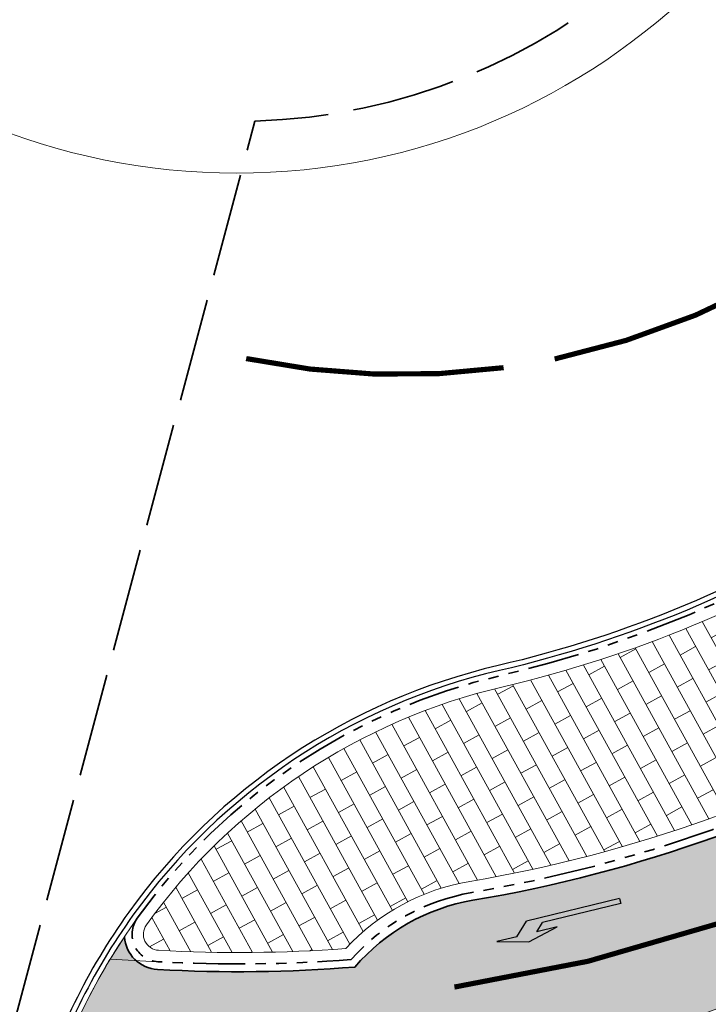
# Model space of a CAD drawing. Header units: metres. Extents: x 196674 to 197628, y 355499 to 356232.
# Tile 169 of 209: x 196693 to 196706, y 356101 to 356120. Entities that reach past the tile are written whole.
import ezdxf

# ---------------------------------------------------------------- set-up
doc = ezdxf.new("R2010")
doc.units = ezdxf.units.M
for name, pattern in [('VH-RWSBAND-SO', [24, 10, -2, 2, -2, 2, -2, 2, -2]), ('VW-11_STREEP', [2, 1, -1]), ('VW-30270_STREEP', [3, 0.3, -2.7]), ('ZZ-SYSTEEMGRENS-SO', [5, 4, -1])]:
    doc.linetypes.add(name, pattern=pattern)
doc.layers.get('0').update_dxf_attribs({"lineweight": 25})
for name, color, linetype, lineweight, true_color in [('N-WE-VH-GESLOTENVERHARDING_ASFALT_FIETSPAD-A-200', 7, 'Continuous', 5, 0xe98094), ('N-WE-VH-GESLOTENVERHARDING_PRINTBETON_DIK_HALFSTEENS_ROOD-A-200', 7, 'Continuous', 5, 0xff9999), ('N-WE-VH-GOOT-BSS-2_KF-G', 7, 'Continuous', 25, 0x82aee3), ('N-WE-VH-GOOT-TEGEL_150x300-G', 7, 'Continuous', 35, 0x2f85fe), ('N-WE-VH-KANTOPSLUITING_TROTTOIRBAND_RWS_110 220-G', 7, 'VH-RWSBAND-SO', 35, 0xff3838), ('N-WE-VW-MARKERING_LANGS_STREEP_30270-G', 7, 'VW-30270_STREEP', 13, 0xffffff), ('N-WE-VW-MARKERING_PIJL-S', 7, 'Continuous', 25, 0xffffff), ('X-XX-AL-GRENS_SYSTEEMGRENS-G', 7, 'ZZ-SYSTEEMGRENS-SO', 35, 0xd60036)]:
    doc.layers.add(name, color=color, linetype=linetype, lineweight=lineweight, true_color=true_color)
doc.layers.add('N-WE-VH-HULPLIJN-G', color=40, linetype='Continuous', lineweight=5, plot=False)
for name, color, linetype, lineweight in [('N-WE-VH-KANTOPSLUITING_ACHTERKANTBAND-G', 50, 'Continuous', 18), ('N-WE-VH-MATERIAALGRENS-G', 7, 'Continuous', 13), ('N-WE-VW-MARKERING_LANGS_STREEP_11_010_BESTAAND-G', 30, 'VW-11_STREEP', 13), ('N-WE-VW-MARKERING_LANGS_STREEP_DOORGETROKKEN_010_BESTAAND-G', 30, 'Continuous', 13)]:
    doc.layers.add(name, color=color, linetype=linetype, lineweight=lineweight)

# ---------------------------------------------------------------- blocks, each defined once
blk = doc.blocks.new('N-SVW-MARKERING_PIJL_LA_2.5')
blk.add_hatch(color=256).paths.add_polyline_path([(1.704020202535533, 0.1000000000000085), (1.554020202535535, -0.04999999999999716), (0, -0.04999999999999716), (0, -0.1499999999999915), (1.850000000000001, -0.1499999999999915), (2.100000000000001, 0.1000000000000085), (2.5, 0.1000000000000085), (1.9, 0.2500000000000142), (1.300000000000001, 0.1000000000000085)])
for p, q in [((1.9, 0.2500000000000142), (1.300000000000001, 0.1000000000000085)), ((2.5, 0.1000000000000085), (1.9, 0.2500000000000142)), ((1.300000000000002, 0.1000000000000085), (1.704020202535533, 0.1000000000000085)), ((1.704020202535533, 0.1000000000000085), (1.554020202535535, -0.04999999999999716)), ((2.100000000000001, 0.1000000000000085), (1.850000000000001, -0.1499999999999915)), ((2.1, 0.1000000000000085), (2.5, 0.1000000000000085)), ((0, -0.04999999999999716), (1.554020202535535, -0.04999999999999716)), ((0, -0.1499999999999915), (0, -0.04999999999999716)), ((0, -0.1499999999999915), (1.850000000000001, -0.1499999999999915))]:
    blk.add_line(p, q)

msp = doc.modelspace()

# ---------------------------------------------------------------- hatches: boundary and pattern name
at = {"layer": 'N-WE-VH-GESLOTENVERHARDING_ASFALT_FIETSPAD-A-200'}
h = msp.add_hatch(color=256, dxfattribs=at)
h.dxf.hatch_style = 1
edge = h.paths.add_edge_path()
edge.add_arc((196731.2338909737, 356099.7020284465), 15.1999999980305, 131.7408709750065, 139.133363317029, ccw=False)
edge.add_arc((196697.4411228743, 356128.7620696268), 29.5695673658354, 323.1867188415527, 336.9266482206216)
edge.add_arc((196698.8433177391, 356127.9968778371), 27.98008317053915, 337.2429147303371, 340.1399088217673)
edge.add_arc((196727.3792191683, 356118.7028707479), 2.229987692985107, 161.9663176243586, 185.4426574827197, ccw=False)
edge.add_line((196725.2587803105, 356119.3932215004), (196725.4140313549, 356119.8828110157))
edge.add_arc((196726.5611422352, 356119.5304807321), 1.200000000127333, 130.1943875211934, 162.9258801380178, ccw=False)
edge.add_line((196725.7866827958, 356120.4471118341), (196725.8105812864, 356120.5291617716))
edge.add_arc((196726.2178682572, 356105.4993566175), 15.03532259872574, 91.55225664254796, 106.482259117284)
edge.add_arc((196711.2382663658, 356123.5111628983), 11.30065164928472, 340.2254881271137, 341.4541680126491, ccw=False)
edge.add_line((196721.8725340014, 356119.6879339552), (196721.9462867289, 356119.458522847))
edge.add_line((196721.9462867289, 356119.458522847), (196721.8997151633, 356119.3337695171))
edge.add_arc((196698.3613330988, 356128.1919335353), 25.14999999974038, 320.158372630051, 339.3772508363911, ccw=False)
edge.add_arc((196696.7938970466, 356129.4998025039), 27.19141544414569, 279.57550743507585, 320.15837262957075, ccw=False)
edge.add_arc((196701.9575508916, 356098.8908797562), 3.850000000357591, 99.57550742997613, 139.3748385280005)
edge.add_arc((196696.7938970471, 356129.49980251), 28.19141545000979, 266.8068283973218, 274.56052429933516, ccw=False)
edge.add_arc((196695.2614420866, 356102.0311010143), 0.6799999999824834, 184.1388619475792, 266.80682839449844, ccw=False)
edge.add_line((196694.5832154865, 356101.9820227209), (196694.3109379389, 356101.5533046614))
edge.add_arc((196704.6027978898, 356095.3177957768), 12.03345138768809, 148.789667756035, 160.9998374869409)
edge.add_arc((196693.5759747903, 356098.5954689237), 0.7299999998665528, 84.05548302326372, 118.74067233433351, ccw=False)
edge.add_arc((196696.7938970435, 356129.4998024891), 30.34141542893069, 264.0554830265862, 267.3054934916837)
edge.add_arc((196695.2641030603, 356096.9943652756), 2.199999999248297, 63.50519405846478, 87.30549349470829, ccw=False)
edge.add_arc((196697.1007583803, 356123.9990137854), 25.05030610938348, 268.0435850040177, 291.0453091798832)
edge.add_arc((196696.7938970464, 356129.4998025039), 30.34141544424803, 287.8542538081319, 319.133363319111)
at = {"layer": 'N-WE-VH-GESLOTENVERHARDING_PRINTBETON_DIK_HALFSTEENS_ROOD-A-200', "true_color": 0xffffff}
h = msp.add_hatch(dxfattribs=at)
h.set_pattern_fill('AVH-BSS_DIKFORMAAT_HALFST-SO', scale=0.5, angle=208.8253662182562, pattern_type=2)
h.set_pattern_definition([(208.8253662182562, (0, 0), (-0.657248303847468, -0.9523948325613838), [0.345, -0.345]), (298.8253662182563, (0, 0), (0.302252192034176, 0.1663388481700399), [])])
edge = h.paths.add_edge_path()
edge.add_arc((196698.3613330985, 356128.1919335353), 24.77999999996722, 320.1583726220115, 337.8095057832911)
edge.add_line((196721.3059592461, 356118.8328453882), (196721.3243225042, 356118.8253468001))
edge.add_arc((196698.5905545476, 356128.1085369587), 24.55609547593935, 337.7876618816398, 339.2085900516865)
edge.add_line((196721.5475302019, 356119.391938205), (196721.4928234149, 356119.5621060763))
edge.add_arc((196726.2124964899, 356105.5348222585), 14.80000017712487, 108.5962226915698, 110.8270821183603)
edge.add_line((196720.9503743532, 356119.3677567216), (196720.9574853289, 356119.3490635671))
edge.add_arc((196726.2124964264, 356105.5348224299), 14.77999999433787, 110.8270821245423, 140.9434344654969)
edge.add_arc((196696.5851430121, 356129.5750492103), 23.37380157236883, 283.1441318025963, 320.9434344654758, ccw=False)
edge.add_arc((196704.5791681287, 356095.3422385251), 11.77999999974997, 103.1441318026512, 144.3267851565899)
edge.add_arc((196695.2614420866, 356102.0311010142), 0.3100000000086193, 144.3267851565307, 266.8068283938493)
edge.add_arc((196696.7938970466, 356129.4998024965), 27.82141543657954, 266.8068283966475, 274.2555917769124)
edge.add_arc((196701.9575508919, 356098.8908797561), 4.220000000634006, 99.57550743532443, 137.2560410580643, ccw=False)
edge.add_arc((196696.7938970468, 356129.4998025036), 26.82141544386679, 279.575507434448, 320.1583726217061)

# ---------------------------------------------------------------- linework, layer by layer
at = {"layer": 'N-WE-VH-GOOT-BSS-2_KF-G', "ltscale": 0.2, "flags": 128}
for points in [[(196721.9462867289, 356119.458522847), (196721.7511935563, 356120.0653687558, 0.01079111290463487), (196721.1283646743, 356119.8593330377, 0.005831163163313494), (196720.7956674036, 356119.7368632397, 0.1319453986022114), (196714.4093274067, 356115.1121498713, -0.1664425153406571), (196701.8048702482, 356107.2226118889, 0.1816460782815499), (196694.6686019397, 356102.4570592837, 0.0837755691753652), (196692.8760458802, 356098.8021350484, 0.006967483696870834), (196692.8677248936, 356098.7726305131), (196691.6556933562, 356094.2338465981), (196690.8787561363, 356079.2522129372), (196687.1949569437, 356063.7116285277), (196679.0289274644, 356040.7856023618), (196677.7577196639, 356034.9823416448), (196677.5908181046, 356034.2204101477)], [(196721.8545284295, 356119.4172074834), (196721.6862969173, 356119.9404990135, 0.009157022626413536), (196721.1618129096, 356119.7650928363, 0.00572199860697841), (196720.8374653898, 356119.6457770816, 0.1320564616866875), (196714.4869798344, 356115.0491411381, -0.1664425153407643), (196701.827610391, 356107.1252317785, 0.1816460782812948), (196694.7498360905, 356102.3987410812, 0.08377556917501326), (196692.9719039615, 356098.7736529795, 0.006967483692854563), (196692.9643394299, 356098.7468306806), (196691.7550156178, 356094.2181865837), (196690.9781241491, 356079.2374351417), (196687.2911784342, 356063.6837425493), (196679.1252557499, 356040.7580162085), (196677.8554035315, 356034.960943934), (196677.6885019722, 356034.1990124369)]]:
    msp.add_lwpolyline(points, format="xyb", dxfattribs=at)
at = {"layer": 'N-WE-VH-GOOT-TEGEL_150x300-G', "ltscale": 0.2, "flags": 128}
msp.add_lwpolyline([(196694.5832154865, 356101.9820227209, 0.3772102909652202), (196695.2235643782, 356101.3521567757, 0.03384479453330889), (196699.0354569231, 356101.3976439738, -0.1754243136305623), (196701.3171140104, 356102.6872386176, 0.1789504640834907), (196717.6719623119, 356112.0791405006, 0.08538848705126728), (196721.9462867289, 356119.458522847)], format="xyb", dxfattribs=at)
at = {"layer": 'N-WE-VH-HULPLIJN-G', "flags": 128}
for points in [[(196719.7391251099, 356109.6473971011, -0.03226702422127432), (196721.1142966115, 356111.0437130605, 0.06002368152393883), (196724.6452393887, 356117.173482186, 0.01264119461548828), (196725.1592850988, 356118.491357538, -0.1027946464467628), (196725.2587803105, 356119.3932215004), (196725.4140313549, 356119.8828110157, -0.1437970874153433), (196725.7866827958, 356120.4471118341), (196725.8105812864, 356120.5291617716, 0.06523673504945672), (196721.9520699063, 356119.9168421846, -0.005361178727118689), (196721.8725340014, 356119.6879339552), (196721.9462867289, 356119.458522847), (196721.8997151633, 356119.3337695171, -0.08405529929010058), (196717.6719623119, 356112.0791405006, -0.1789504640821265), (196701.3171140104, 356102.6872386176, 0.1754243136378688), (196699.0354569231, 356101.3976439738, -0.03384479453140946), (196695.2235643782, 356101.3521567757, -0.3772102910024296), (196694.5832154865, 356101.9820227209), (196694.3109379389, 356101.5533046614, 0.05332738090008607), (196693.2249571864, 356099.2355366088, -0.152508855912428), (196693.6515775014, 356099.3215434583, 0.01418179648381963), (196695.3675265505, 356099.1919329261, -0.1042233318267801), (196696.2455597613, 356098.963309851, 0.1007023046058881), (196706.0964763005, 356100.6196447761, 0.1373346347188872)], [(196717.3878695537, 356112.3161875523, 0.07717024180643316), (196721.3059592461, 356118.8328453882), (196721.3243225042, 356118.8253468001, 0.006200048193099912), (196721.5475302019, 356119.391938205), (196721.4928234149, 356119.5621060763, 0.009734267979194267), (196720.9503743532, 356119.3677567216), (196720.9574853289, 356119.3490635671, 0.1321690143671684), (196714.7354675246, 356114.8475130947, -0.1664425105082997), (196701.9003791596, 356106.813615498, 0.181652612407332), (196695.009611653, 356102.2118810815, 0.591869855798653), (196695.2441743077, 356101.7215823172, 0.03251281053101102), (196698.8584078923, 356101.7550921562, -0.1659099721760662), (196701.2555655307, 356103.0520834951, 0.1789504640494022)]]:
    msp.add_lwpolyline(points, format="xyb", close=True, dxfattribs=at)
msp.add_lwpolyline([(196695.231919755, 356101.5019238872), (196694.3109379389, 356101.5533046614)], dxfattribs=at)
at = {"layer": 'N-WE-VH-HULPLIJN-G'}
msp.add_circle((196696.750327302, 356129.4909826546, 21.09603107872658), 12.75611199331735, dxfattribs=at)
at = {"layer": 'N-WE-VH-KANTOPSLUITING_ACHTERKANTBAND-G', "flags": 128}
msp.add_lwpolyline([(196721.3059592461, 356118.8328453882, -0.07717024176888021), (196717.3878695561, 356112.3161875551, -0.1789504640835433), (196701.2555655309, 356103.0520834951, 0.1659099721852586), (196698.8584078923, 356101.7550921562, -0.0325128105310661), (196695.2441743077, 356101.7215823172, -0.591869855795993), (196695.009611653, 356102.2118810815, -0.1816526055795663), (196701.9003788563, 356106.8136154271, 0.1664425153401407), (196714.7354676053, 356114.8475131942, -0.1321690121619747), (196720.9574853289, 356119.3490635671)], format="xyb", dxfattribs=at)
at = {"layer": 'N-WE-VH-KANTOPSLUITING_TROTTOIRBAND_RWS_110 220-G', "ltscale": 0.1, "flags": 128}
msp.add_lwpolyline([(196720.8792645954, 356119.5546882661, 0.1321690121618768), (196714.5646322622, 356114.9861324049, -0.1664425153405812), (196701.8503505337, 356107.0278516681, 0.1816526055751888), (196694.8308932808, 356102.3401766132, 0.5918698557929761), (196695.231919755, 356101.5019238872, 0.03329954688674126), (196698.9626290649, 356101.5423780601, -0.1714047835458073), (196701.2921619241, 356102.8351487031, 0.1789504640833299), (196717.556789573, 356112.1752406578, 0.07717024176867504), (196721.509664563, 356118.7497542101, 0.07717024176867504)], format="xyb", dxfattribs=at)
at = {"layer": 'N-WE-VH-MATERIAALGRENS-G', "flags": 128}
msp.add_lwpolyline([(196694.8308932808, 356102.3401766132, 0.08343237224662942), (196693.0723731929, 356098.7606519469)], format="xyb", dxfattribs=at)
at = {"layer": 'N-WE-VW-MARKERING_LANGS_STREEP_11_010_BESTAAND-G', "const_width": 0.1, "flags": 128}
msp.add_lwpolyline([(196696.9363016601, 356113.1526661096, 0.08512337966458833), (196701.9091876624, 356112.9767266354, 0.08512337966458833)], format="xyb", dxfattribs=at)
at = {"layer": 'N-WE-VW-MARKERING_LANGS_STREEP_30270-G', "const_width": 0.1, "flags": 128}
msp.add_lwpolyline([(196723.5019959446, 356119.0535763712, -0.0868994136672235), (196718.9004715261, 356111.0540721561, -0.1846193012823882), (196700.959001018, 356101.0112519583)], format="xyb", dxfattribs=at)
at = {"layer": 'N-WE-VW-MARKERING_LANGS_STREEP_DOORGETROKKEN_010_BESTAAND-G', "const_width": 0.1, "flags": 128}
msp.add_lwpolyline([(196702.8948456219, 356113.1443388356, 0.1658605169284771), (196711.3311580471, 356118.1620222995)], format="xyb", dxfattribs=at)
at = {"layer": 'X-XX-AL-GRENS_SYSTEEMGRENS-G', "ltscale": 0.5, "flags": 128}
msp.add_lwpolyline([(197173.0845801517, 355664.4267221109), (197172.678291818, 355658.1040395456), (197176.2062336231, 355657.9276386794), (197179.6585214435, 355660.8258546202), (197196.8460500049, 355641.1849859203), (197196.618113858, 355640.9851655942), (197203.3658004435, 355633.2880423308), (197204.598351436, 355636.2035375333), (197206.181120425, 355637.5931654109), (197210.3450714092, 355632.9793581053), (197211.1344663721, 355633.8542043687), (197215.577003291, 355630.1111014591), (197222.812057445, 355638.6980935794), (197225.7729980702, 355636.1981525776), (197252.4997837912, 355613.6295939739), (197256.3974516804, 355618.2471244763), (197230.4350738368, 355640.1698336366), (197234.5465854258, 355645.0395252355), (197230.9951246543, 355648.102425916), (197227.7363916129, 355651.014992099), (197227.7150354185, 355650.9915016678), (197227.3858924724, 355651.2966605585), (197230.5297411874, 355654.3837220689), (197222.7747070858, 355662.5864016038), (197213.3031688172, 355673.0409596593), (197208.7438719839, 355679.5515306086), (197204.6678372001, 355688.2834966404), (197202.9207222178, 355693.3147658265), (197202.5296188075, 355695.8358091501), (197209.2561496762, 355696.7388380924), (197208.765603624, 355699.4053961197), (197208.8375775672, 355699.4157603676), (197208.4960738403, 355702.0476424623), (197209.7550059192, 355702.1614664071), (197209.6289773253, 355703.3557373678), (197209.431316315, 355705.9322142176), (197209.3853665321, 355708.5054020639), (197209.4909423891, 355711.0763696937), (197209.825975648, 355714.406320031), (197209.1003553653, 355714.700446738), (197209.2732684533, 355715.2254737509), (197208.7827839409, 355715.4092287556), (197209.8333840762, 355718.2914021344), (197204.6571410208, 355720.1605124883), (197206.9259623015, 355726.3911903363), (197207.3755778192, 355727.6258113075), (197205.6951706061, 355728.2354618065), (197201.970541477, 355729.6509828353, -0.03199396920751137), (197199.2658455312, 355725.4928494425), (197194.4988616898, 355729.2364659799), (197191.8020115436, 355731.3330088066), (197190.6829954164, 355730.2418318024), (197188.9323846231, 355731.7580333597, 0.01582069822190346), (197191.308975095, 355733.798286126), (197190.5246250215, 355734.700084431), (197189.8547559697, 355735.4391273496), (197188.5065648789, 355737.3969406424), (197188.3768484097, 355737.5504837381), (197186.2264232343, 355740.6599554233), (197185.4143065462, 355740.8273772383), (197177.0047230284, 355735.000759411), (197161.0308464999, 355735.7499021), (197143.9921317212, 355736.546230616), (197117.3114725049, 355737.8750504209), (197104.5701917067, 355738.4152468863), (197089.3270001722, 355739.2400485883), (197089.4979420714, 355743.4763910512), (197087.6423294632, 355744.6045541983), (197087.2320594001, 355744.8539874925), (197086.4302028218, 355745.4612094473), (197085.6301577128, 355746.0670596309), (197084.2515270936, 355747.3631431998), (197083.0033431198, 355748.790046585), (197081.9521148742, 355750.2640411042), (197081.052108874, 355751.8364435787), (197080.680597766, 355752.6629727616), (197080.3089695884, 355753.4897623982), (197079.7287775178, 355755.2084983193), (197079.3027229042, 355757.0287405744), (197079.0552433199, 355758.8767777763), (197078.9881413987, 355760.748092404), (197079.0484954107, 355761.6954089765), (197079.4901165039, 355761.5482019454), (197081.8987959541, 355767.3947458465), (197083.4122910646, 355769.9863346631), (197084.9290730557, 355772.1438856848), (197085.2777218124, 355772.6391357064), (197085.9504292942, 355773.4546849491), (197087.2615113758, 355775.0451778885), (197089.4568843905, 355777.2328139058), (197092.7058230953, 355779.8115121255), (197090.7255592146, 355782.8612331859), (197090.5279328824, 355783.1655891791), (197094.0593130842, 355784.7965387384), (197089.240221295, 355793.944965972), (197079.8514273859, 355789.6587774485), (197073.1066642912, 355808.1301448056), (197062.6964714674, 355839.0387078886), (197050.201550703, 355834.8591941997), (197054.256388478, 355823.4068109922), (197060.9054150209, 355805.9824325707), (197064.0917084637, 355798.9340248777), (197065.6061934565, 355785.3714584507), (197066.4118943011, 355778.1591798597), (197064.2976158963, 355775.7696807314), (197061.8930028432, 355773.065075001), (197059.8798242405, 355770.937906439), (197059.567781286, 355770.7063368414), (197054.395078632, 355766.8676324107), (197050.1449273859, 355764.4954855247), (197046.646028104, 355763.2036366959), (197046.6485450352, 355763.1967402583), (197042.8018864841, 355761.7681380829), (197042.6247659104, 355761.7025895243), (197032.2172606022, 355760.2665015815), (197022.1724443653, 355758.1057256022), (197022.1490316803, 355758.1349914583), (197018.4791559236, 355757.3507739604), (197017.1834583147, 355757.8590001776), (197013.9320116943, 355762.4906063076), (197012.2359937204, 355764.9334332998), (197011.548662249, 355765.9454268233), (197009.5874376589, 355768.7952768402), (197008.1879451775, 355770.6627745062), (197008.1739746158, 355770.651876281), (197004.3621297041, 355775.7021426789), (197000.7500667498, 355780.6711859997), (196997.3281167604, 355785.4310589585), (196992.0624097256, 355792.5561596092), (196987.5636689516, 355799.6503659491), (196980.2918957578, 355812.3582609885), (196971.7451011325, 355828.1610038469), (196956.4456734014, 355821.2458726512), (196960.0166344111, 355812.4100996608), (196962.4976294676, 355807.0886023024, -0.6085831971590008), (196961.4131292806, 355806.2394416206), (196970.6320923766, 355792.5786144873), (196976.225457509, 355784.303374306), (196982.879968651, 355776.9163582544), (196982.5041383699, 355776.476222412), (196987.7472751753, 355765.3430715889), (196990.3620391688, 355759.9089379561), (196989.6128942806, 355758.3801676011), (196986.801356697, 355757.089894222), (196981.5916446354, 355758.3619052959), (196976.4931413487, 355759.6093032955), (196973.9250311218, 355760.2238822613), (196971.9270970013, 355760.7020113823), (196970.093883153, 355761.1263081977), (196965.2690985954, 355762.243003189), (196955.7026120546, 355764.457163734), (196954.8259486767, 355764.7114400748), (196955.7288446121, 355765.5914382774), (196946.4199106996, 355767.8862061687), (196945.5109518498, 355767.0898728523), (196943.3561815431, 355767.6616250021), (196942.0243707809, 355768.0150110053), (196940.699224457, 355768.3753913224), (196937.911680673, 355769.161377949), (196937.9158913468, 355769.1720679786), (196934.1448626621, 355770.5833311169), (196931.0328001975, 355771.949971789), (196928.1497259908, 355773.3159879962), (196926.2238803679, 355774.3657393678), (196926.7008714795, 355775.2077771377), (196923.9720996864, 355776.8118532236), (196922.1171638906, 355777.9575551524), (196917.5440237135, 355780.8012867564), (196917.0166342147, 355779.9474843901), (196915.4224701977, 355780.9309636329), (196913.0167641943, 355782.4772167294), (196912.757872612, 355782.6539056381), (196911.190523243, 355783.7714957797), (196908.5042566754, 355786.2619442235), (196907.2206986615, 355787.4460719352), (196905.8442773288, 355789.1071714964), (196903.2522146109, 355793.7425243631), (196899.3236920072, 355801.1348770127), (196896.7844047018, 355806.8801932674), (196892.3931631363, 355816.7971943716), (196889.396342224, 355823.7408055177), (196885.4294056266, 355833.1531130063), (196886.3148759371, 355833.6745129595), (196885.0357126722, 355834.4994199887), (196884.9096875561, 355834.6903417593), (196883.5318420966, 355838.2464489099), (196881.8574062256, 355842.456115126), (196879.7964254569, 355847.3435551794), (196879.5508475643, 355847.9274201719), (196877.9207976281, 355851.9810838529), (196875.2708346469, 355858.5729917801), (196872.6243587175, 355865.1536886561), (196870.4789281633, 355870.5362599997), (196868.3870366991, 355875.7889875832), (196865.3800609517, 355883.3409266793), (196863.5295936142, 355887.9873007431), (196863.4110328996, 355888.2849971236), (196862.7400305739, 355889.9711056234), (196863.0622626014, 355890.0962442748), (196861.3970005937, 355894.1395962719), (196861.4037374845, 355894.142038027), (196859.229652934, 355899.4431236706), (196859.0298403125, 355899.3580359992), (196858.8952095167, 355899.696553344), (196858.3959365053, 355900.9492390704), (196849.546747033, 355923.1807260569), (196850.1922005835, 355924.6939033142), (196860.258528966, 355928.6657372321), (196869.5490503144, 355931.0234685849), (196873.3453938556, 355931.8019435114), (196886.2438454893, 355935.4284136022), (196898.3098795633, 355938.5764862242), (196898.3110943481, 355938.5724965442), (196903.1917021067, 355939.7712405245), (196904.7097162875, 355939.0568809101), (196905.0282216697, 355938.2924679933), (196909.0130922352, 355939.952830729), (196908.2642147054, 355942.2627148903), (196902.9799573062, 355958.738663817), (196902.4497829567, 355960.2008490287), (196901.8115777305, 355961.6192158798), (196900.9680556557, 355963.3204536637), (196898.0063144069, 355968.7541705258), (196894.5625896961, 355975.3226559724), (196892.3896866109, 355979.4813913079), (196888.5416758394, 355987.5664713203), (196887.4815956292, 355987.0834539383), (196885.6442474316, 355986.3271839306), (196885.5076204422, 355986.6344104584), (196873.7642690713, 355982.4273955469), (196860.8311621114, 355977.7025315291), (196860.6501748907, 355978.1868262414), (196859.8859481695, 355980.2917607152), (196853.3128873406, 355977.7107309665), (196853.73029577, 355976.6477246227), (196849.4907683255, 355974.9886047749), (196849.0872389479, 355976.0301083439), (196843.9608105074, 355973.9918913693), (196837.8119168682, 355989.4043746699), (196834.5901124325, 355988.2958011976), (196829.2277835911, 355986.0429299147), (196828.1156368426, 355985.4996470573), (196826.3328622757, 355984.7522034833), (196824.2538081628, 355989.7933135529), (196823.3493071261, 355989.4238303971), (196821.5217528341, 355993.9636112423), (196822.4415567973, 355994.327010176), (196811.4142395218, 356022.6098143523), (196811.1941616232, 356022.5241126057), (196809.0787073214, 356027.7608173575), (196808.1570951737, 356027.399245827), (196802.10045471, 356042.8370581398), (196803.0324375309, 356043.2047289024), (196801.2251267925, 356047.7859519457), (196800.9629805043, 356047.6825342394), (196799.5580754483, 356051.2186581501), (196798.9326303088, 356050.9700967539), (196795.7620501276, 356058.7913388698), (196785.962956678, 356083.7526770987), (196782.5256602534, 356092.3853087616), (196783.4607012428, 356092.7526788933), (196781.019036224, 356098.8045971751), (196780.1137519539, 356098.4428009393), (196778.7301102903, 356101.9178165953), (196774.5320198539, 356112.348299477), (196772.2902714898, 356117.515377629), (196776.44078803, 356119.079716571), (196791.849465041, 356131.7811384), (196790.0748953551, 356134.2200693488), (196802.0204483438, 356142.8516660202), (196802.0676224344, 356142.8083428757), (196807.6543048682, 356146.8198669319), (196821.3261595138, 356152.9520820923), (196824.118863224, 356147.8038902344), (196826.9348279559, 356140.6494155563), (196826.9667213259, 356140.5675271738), (196829.5085456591, 356133.5350799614), (196829.5777539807, 356133.3434260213), (196832.2898444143, 356127.7055041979), (196833.7548698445, 356124.6604513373), (196834.9901440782, 356122.0931766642), (196835.0225480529, 356122.0325953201), (196835.1990731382, 356121.7003128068), (196837.0506620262, 356117.8328811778), (196837.4462851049, 356117.0125892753), (196839.1926216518, 356113.3926815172), (196841.4323661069, 356114.511984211), (196841.8392721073, 356113.6336860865), (196848.0955434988, 356116.517072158), (196847.6769788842, 356117.425259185), (196852.5147321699, 356119.6548795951), (196850.4481800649, 356123.3458274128), (196845.5717484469, 356132.2801574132), (196843.8176550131, 356136.7414412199), (196842.4688873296, 356140.1178663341), (196840.0819394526, 356146.0228419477), (196839.9684512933, 356146.3257976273), (196837.6473192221, 356152.5214195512), (196836.4018865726, 356158.1741344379), (196834.8989662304, 356157.8391461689), (196833.0580044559, 356165.8451506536), (196834.6039987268, 356166.1812686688), (196833.231549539, 356172.4004655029), (196818.5547710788, 356168.2850407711), (196819.0904617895, 356165.4031631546), (196818.6774567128, 356164.7734485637), (196805.8544307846, 356160.1790812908), (196763.847697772, 356130.3813046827), (196763.5509762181, 356130.4127969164), (196762.5818188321, 356130.5249803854), (196761.7183121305, 356129.7086118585, 0.04730650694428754), (196752.2297252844, 356136.4176360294), (196747.6793319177, 356140.070134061), (196742.0814451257, 356144.4630395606), (196738.7537234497, 356147.2546337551), (196734.7560397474, 356150.8499354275), (196729.666907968, 356145.2019173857), (196729.4110213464, 356144.9179294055), (196728.5373751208, 356145.25504501), (196726.9098917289, 356145.8830452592), (196726.6614752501, 356145.2392657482), (196726.5077088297, 356145.3668838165), (196724.5966113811, 356147.0002316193), (196723.2386024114, 356148.3499242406), (196720.9989937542, 356150.8008754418), (196719.8259691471, 356152.0571855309), (196717.8551161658, 356153.8806850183), (196716.3066054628, 356155.1783671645), (196713.4920412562, 356157.0380855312), (196712.711518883, 356157.526736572), (196710.5865978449, 356158.6597682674), (196709.0460740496, 356159.8798850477, -0.1436820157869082), (196707.9944026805, 356162.614189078), (196707.7956403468, 356165.0395700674), (196705.255843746, 356165.9921554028), (196703.9080476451, 356165.8817021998), (196704.296213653, 356161.5859622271), (196704.322643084, 356161.4572245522), (196699.9945406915, 356161.1598107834), (196700.4765585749, 356140.6409319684, -0.8375811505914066), (196697.1042396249, 356117.7401990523), (196690.2804314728, 356092.1839640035, 0.01148923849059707), (196682.1238954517, 356058.6533288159), (196678.2447453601, 356040.9444071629), (196676.8078900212, 356034.3849397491), (196676.7367004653, 356034.0373672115), (196673.76097036, 356020.1679628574), (196685.4972137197, 356017.0123139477), (196688.4141098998, 356023.4875724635), (196684.7023326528, 356025.1594317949), (196684.8709302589, 356032.3200466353), (196686.954459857, 356036.67925281), (196701.2270857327, 356066.3816892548), (196697.4228360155, 356068.2135735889), (196701.9253072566, 356087.990611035), (196702.113404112, 356090.4525884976), (196703.1938799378, 356090.1812386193), (196704.7481254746, 356094.7148607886), (196705.3277865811, 356095.9075069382), (196706.1690198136, 356096.9042763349), (196707.142583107, 356097.5850231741), (196708.3354430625, 356098.0646037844), (196709.2981925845, 356097.8962027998), (196710.1314496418, 356097.4912135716), (196711.0135994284, 356096.7398888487), (196711.613187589, 356094.6944549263), (196715.3306055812, 356098.6467015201), (196723.1713741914, 356104.959617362), (196732.8379125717, 356111.0407349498), (196733.3237033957, 356110.1763676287), (196733.395023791, 356110.047721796, 0.4142124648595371), (196734.754474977, 356109.6579975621), (196736.9542150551, 356108.9736747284, -0.02164444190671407), (196739.4192796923, 356107.5715157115, 0.0006306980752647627), (196739.4214182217, 356107.5701773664, -0.2262979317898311), (196739.4250952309, 356107.5644124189), (196739.8764398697, 356106.708415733), (196739.5816296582, 356106.4366577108), (196740.3007240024, 356104.7008456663), (196740.9509263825, 356104.9922062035), (196741.9809548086, 356103.0387080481), (196744.8395286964, 356104.2229286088, -0.3990416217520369), (196746.5871881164, 356103.5518771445), (196746.6513408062, 356103.3996378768), (196746.689370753, 356103.0266088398), (196746.4151777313, 356101.5848105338), (196747.429397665, 356101.3609511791), (196747.5333455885, 356101.2994572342), (196747.5384435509, 356101.2929342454), (196766.0705486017, 356056.7132555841), (196765.1623874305, 356056.3282861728), (196767.2394890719, 356051.1270879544), (196768.1793575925, 356051.5344794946), (196771.4711978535, 356043.8233024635), (196774.40164759, 356036.7635904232), (196774.0151730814, 356036.5839879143), (196774.7283105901, 356034.7171646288), (196775.4376722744, 356034.2825268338), (196775.853972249, 356033.3023071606), (196775.6600364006, 356032.5504327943), (196776.765634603, 356029.8908119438), (196776.718840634, 356029.8583752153), (196777.0974306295, 356028.7594125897), (196777.9658206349, 356027.7189745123), (196778.0591666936, 356026.3169710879), (196778.4461698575, 356025.4565066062), (196778.8262353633, 356024.4427094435), (196778.82622122, 356024.4427022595), (196778.8266270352, 356024.4416646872), (196779.3783198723, 356022.97006407), (196779.3990069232, 356022.9782259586), (196780.7255773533, 356019.5865020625), (196780.754093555, 356019.5982524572), (196782.2401021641, 356015.8367131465), (196783.4327975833, 356012.7766123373), (196782.5021506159, 356012.4159202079), (196784.7325956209, 356006.6609931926), (196786.038590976, 356007.1671596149), (196787.6956637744, 356002.99373992), (196787.5357676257, 356002.9336515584), (196788.527525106, 356000.4577747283), (196788.2725773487, 356000.3582829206), (196788.9724314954, 355999.1126709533), (196789.3908675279, 355998.5302971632), (196789.7536275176, 355998.0254125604), (196789.9147147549, 355996.5999778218), (196790.4410486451, 355995.4737364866), (196790.4469192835, 355995.47546678), (196790.6242366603, 355994.9662783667), (196790.9335315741, 355995.0883984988), (196793.8902314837, 355987.5860400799), (196793.7542048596, 355987.5476454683), (196795.505857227, 355983.2445885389), (196795.6242983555, 355983.312781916), (196796.991807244, 355979.8198586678), (196797.0047048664, 355979.7233568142), (196796.9933585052, 355979.6824914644), (196796.9669683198, 355979.6505170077), (196796.822975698, 355979.5766059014), (196795.3985459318, 355979.0322727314), (196797.1469514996, 355974.4569848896), (196797.1501836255, 355974.4582530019), (196795.4187218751, 355970.4877992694), (196796.2201695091, 355969.6560949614), (196797.0849824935, 355967.4537241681), (196798.9466017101, 355968.1847329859), (196800.5529653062, 355968.8170288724), (196800.6150046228, 355968.7023501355), (196800.8616512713, 355968.7744826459), (196801.6407865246, 355967.8232749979), (196801.6785991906, 355967.7771113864), (196801.6961792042, 355966.4146603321), (196801.7040832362, 355965.8020978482, 0.2098831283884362), (196802.0368526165, 355965.0700742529, 0.1229137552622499), (196802.0944480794, 355964.5891732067), (196802.9107575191, 355962.4451987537), (196803.0986146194, 355962.5296289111, 0.04929694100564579), (196803.2118388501, 355962.3687718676), (196804.3748923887, 355961.0206686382), (196804.4152792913, 355960.973855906), (196804.4401436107, 355960.2826278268), (196804.4459236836, 355960.1212617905), (196803.9148513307, 355960.1157297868), (196805.8237591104, 355955.3454282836), (196806.4277367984, 355955.633371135), (196806.6532355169, 355955.5186944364), (196807.0270248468, 355954.5686016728), (196806.896691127, 355954.2200849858), (196806.3685258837, 355953.9064868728), (196808.2467157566, 355949.1968786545), (196809.0713129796, 355949.5131897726), (196810.7611227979, 355945.21653999), (196812.8164223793, 355939.9905657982), (196815.7958787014, 355932.7153467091), (196817.2786866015, 355929.1286764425), (196819.2233460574, 355924.3463577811), (196820.974699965, 355919.8030463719), (196821.7022264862, 355917.7120897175), (196822.8275510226, 355914.9902061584), (196826.5518493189, 355905.5439142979), (196827.5083210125, 355903.1053161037), (196827.5308293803, 355903.1196992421), (196828.5703350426, 355900.3870734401, 0.1057314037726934), (196828.7975064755, 355900.0358952, 0.1359501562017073), (196828.9295866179, 355899.5185573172), (196829.4561675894, 355898.5993144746), (196829.938950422, 355897.0408730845, 0.1142322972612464), (196830.1661458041, 355896.6512290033, 0.1021066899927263), (196830.23636084, 355896.2531616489), (196830.8234352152, 355894.775179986, 0.09413674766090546), (196831.0235326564, 355894.4601106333, 0.07582889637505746), (196831.0699955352, 355894.1621297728), (196831.3336353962, 355893.3277624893), (196830.5490288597, 355891.650566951), (196830.730654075, 355891.1774844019), (196831.6305612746, 355889.0373983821), (196832.1718899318, 355888.9724389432), (196833.8661398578, 355884.6967749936), (196833.0916363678, 355884.3898747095), (196834.2334853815, 355881.5063921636), (196835.7340846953, 355881.0039957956), (196836.3963712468, 355880.6373454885), (196840.5779483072, 355870.1214583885), (196841.1998491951, 355870.3833319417), (196841.8607508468, 355868.7841549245), (196841.3542408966, 355868.5492854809), (196842.9471889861, 355864.5225379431), (196843.474497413, 355864.7627851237), (196844.0946204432, 355863.1667495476), (196843.4777571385, 355862.8872750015), (196845.6058022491, 355857.295932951), (196845.6591832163, 355857.3179956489), (196848.9573390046, 355849.3870718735), (196849.4691744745, 355849.5945842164), (196850.1900661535, 355847.7561027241), (196849.7024440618, 355847.5164343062), (196851.7354952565, 355842.3219023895), (196851.9803218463, 355841.6963600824), (196852.2130822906, 355841.1927849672), (196852.6975573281, 355840.1446276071), (196853.8314006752, 355837.546665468), (196857.1022606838, 355828.931799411), (196857.1021774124, 355828.9317655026), (196857.104474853, 355828.9259676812), (196857.5027287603, 355827.8770374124), (196857.5177064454, 355827.8831363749), (196859.2608649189, 355823.4841013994, 0.1197895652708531), (196859.5336863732, 355823.098470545, 0.1217854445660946), (196859.5998818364, 355822.6230344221), (196860.3813539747, 355820.6705579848), (196861.5845120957, 355817.6645162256), (196865.3571916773, 355808.1762108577), (196866.650424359, 355804.9223955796), (196866.9894190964, 355804.0482756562), (196869.9609907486, 355796.3858853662), (196870.2417437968, 355795.6982130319), (196874.2597470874, 355785.8213624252), (196876.4751023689, 355779.9106257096), (196876.5248359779, 355779.9270586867), (196877.4783340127, 355777.609714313), (196877.4870572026, 355777.6127263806, 0.01261409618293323), (196879.1276028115, 355773.4671132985), (196880.5794819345, 355769.9265380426), (196879.4564760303, 355768.8985009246), (196871.5899269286, 355765.9267262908), (196874.6150694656, 355763.7405958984), (196870.7815163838, 355762.3431721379), (196871.1765744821, 355761.2637959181), (196873.4589399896, 355754.9534811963), (196873.8205499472, 355753.8743063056), (196877.933770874, 355755.2526192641), (196879.3161058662, 355751.4604592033), (196887.4423074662, 355755.0355723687), (196887.6524770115, 355755.1609821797), (196887.7433886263, 355755.192988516), (196887.8657880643, 355755.2134610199), (196887.9953583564, 355755.215742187), (196888.0352466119, 355755.2100166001), (196888.0806541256, 355755.194805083), (196888.1556229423, 355755.1569219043), (196888.2342456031, 355755.1058393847), (196888.2799178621, 355755.067193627), (196888.3187308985, 355755.0246841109), (196888.3560790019, 355754.9712798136), (196888.4037650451, 355754.8834089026), (196890.242957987, 355750.9480844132), (196890.4947138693, 355750.6026519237), (196890.4494791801, 355750.5430745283), (196891.628236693, 355748.1977836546), (196891.6577586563, 355747.9263099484), (196893.7087405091, 355743.5292781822), (196894.4921495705, 355741.852565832), (196896.872192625, 355740.7600377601), (196896.2575067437, 355739.8318439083), (196898.2715684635, 355738.9073148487), (196899.8509010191, 355738.4527733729), (196902.2825244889, 355737.7529374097), (196907.1457714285, 355736.3532654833), (196917.8474241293, 355733.273265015), (196918.1089377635, 355734.2346253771), (196926.0062285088, 355731.9296392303), (196927.0971120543, 355732.0253109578), (196927.2914126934, 355732.7211091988), (196949.25195892, 355726.9179402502), (196950.9690876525, 355725.7952060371), (196950.858498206, 355725.3568524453), (196952.0887336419, 355725.1461394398), (196952.8819526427, 355724.9555262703), (196952.8603227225, 355724.8954303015), (196952.056959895, 355721.6922553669), (196951.4518210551, 355719.279440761), (196959.2800080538, 355717.3161154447), (196960.8516613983, 355723.8815794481), (196967.4256969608, 355722.1306030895), (196973.9033481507, 355720.4361775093), (196977.8684934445, 355719.3989738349), (196980.4243569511, 355718.8238264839), (196993.7588386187, 355715.5105551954), (196994.7639516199, 355716.0034841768), (196994.9897167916, 355716.0545171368), (196996.5017647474, 355715.9488593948), (196997.3169796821, 355715.6092477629), (196997.9952041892, 355715.036856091), (196998.4610569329, 355714.3165586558), (196998.8408934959, 355713.1578975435), (196998.8373696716, 355713.1068020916), (196998.8026880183, 355712.6039181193), (196998.5054317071, 355711.57326714), (196998.967312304, 355710.0772094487), (197001.8739445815, 355710.9575141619), (197005.9055135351, 355697.924832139), (197007.9029397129, 355691.7178882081), (197012.9334617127, 355675.5491580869), (197017.8784535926, 355659.8034283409), (197019.9986344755, 355652.9868181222), (197022.5523518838, 355644.9202439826), (197025.6999454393, 355634.5227791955), (197025.7567598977, 355634.1895291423), (197025.7192859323, 355633.9168304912), (197025.6181435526, 355633.7020966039), (197025.4453286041, 355633.4758310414), (197025.195021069, 355633.3010221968), (197024.8842618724, 355633.1887622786), (197022.7809993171, 355632.7952119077), (197021.2249886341, 355633.6494658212), (197017.690051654, 355632.6264885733), (197017.7273360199, 355632.4752797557), (197014.1229230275, 355631.4103093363), (197014.0722671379, 355631.5493647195), (197010.0124796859, 355630.3545619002), (197006.5432104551, 355629.6017441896), (197006.5540181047, 355629.5513084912), (197001.1443281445, 355628.4894595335), (196999.2574320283, 355628.1228370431), (197001.9823300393, 355614.4304461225), (197003.2307288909, 355614.6849740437), (197003.6205128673, 355613.1185353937), (197004.006443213, 355611.2187676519), (197003.9614653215, 355611.2096196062), (197004.2119997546, 355610.206901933), (197004.3094756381, 355609.7270704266), (197004.3307955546, 355609.7314437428), (197004.8907984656, 355607.4901357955), (197029.380694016, 355613.7773555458), (197029.3841525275, 355613.7521287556), (197029.4775205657, 355613.7547588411), (197031.0334295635, 355607.6447371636), (197027.1484354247, 355606.7099934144), (197028.7114272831, 355600.2542212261), (197028.8948398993, 355600.3195751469), (197029.4531395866, 355598.0973388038), (197030.7251398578, 355593.0343377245), (197031.3437632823, 355590.5737261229), (197031.1685464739, 355590.5261238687), (197032.7880676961, 355584.152430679), (197036.6741025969, 355585.3719723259), (197038.212636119, 355579.409403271), (197038.2010121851, 355579.4060264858), (197038.2728747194, 355579.1493745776), (197038.1803194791, 355579.1132554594), (197039.3673898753, 355574.1879968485), (197040.0304268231, 355571.0320611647), (197040.88012635, 355567.656390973), (197041.2093863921, 355566.3427106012), (197041.6648791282, 355566.4332058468), (197042.8515333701, 355561.7517462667), (197043.1005016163, 355560.7271915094), (197044.6430261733, 355554.3201080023), (197045.6960009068, 355554.5759243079), (197046.0663295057, 355552.9632527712), (197063.3112487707, 355556.2858520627), (197062.5528863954, 355564.4253253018), (197069.6953954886, 355564.7548009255), (197074.0489944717, 355565.8013962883), (197074.0651927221, 355569.3434042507), (197066.8277845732, 355574.7719568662), (197065.569183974, 355592.4263893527), (197065.9890710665, 355592.2571108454), (197066.9647035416, 355591.9362835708), (197067.948629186, 355591.6804678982), (197069.8143987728, 355591.2835510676), (197070.9138968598, 355590.9670390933), (197072.0547459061, 355590.5568482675), (197073.3952542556, 355590.1721260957, -0.1152568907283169), (197081.1782353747, 355583.3636143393), (197088.1711537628, 355574.4210026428), (197092.5545327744, 355568.8154951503), (197099.4778845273, 355574.1657522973), (197101.0604109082, 355575.3887037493), (197095.3593342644, 355582.7660237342), (197094.9766501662, 355582.4665704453), (197094.8981522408, 355582.7529220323), (197094.2118387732, 355584.4945289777), (197092.7090311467, 355587.275688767), (197091.4245338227, 355588.9961585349), (197089.3067641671, 355591.1364624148), (197086.8976383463, 355592.962353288), (197085.5348704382, 355593.9300294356), (197077.2085234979, 355604.9027706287, -0.1058183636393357), (197071.6588760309, 355616.7440490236), (197070.2271579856, 355628.1527461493), (197068.8732504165, 355641.9015009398), (197068.754855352, 355648.6106856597), (197069.0445282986, 355655.8010382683), (197070.1813272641, 355663.7801162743), (197072.5559036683, 355674.3024406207), (197085.7316641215, 355673.7582615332), (197087.7834693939, 355674.5971967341), (197090.8065214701, 355674.4470028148), (197098.1397626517, 355681.0156148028), (197098.4240622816, 355685.9810240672), (197101.9406964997, 355685.7710316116), (197102.3433846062, 355697.078343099), (197156.4463787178, 355694.9579822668), (197156.2249856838, 355688.6267763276), (197150.0560632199, 355688.8424945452), (197149.8181020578, 355683.7954412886), (197156.0430107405, 355683.50194597), (197155.9434362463, 355681.3833071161), (197156.9940530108, 355681.3047563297), (197158.577914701, 355681.1016482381), (197160.1073547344, 355680.7434348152), (197161.7057278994, 355680.1852727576), (197163.2304949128, 355679.453872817), (197164.6201168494, 355678.5906370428), (197165.2392169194, 355678.1079641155), (197164.835822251, 355677.6446703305), (197163.4881835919, 355676.095416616), (197166.6344331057, 355672.654307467), (197167.6288975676, 355673.3756308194), (197167.9025847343, 355672.918075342), (197168.564826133, 355671.7474093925), (197169.0719519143, 355670.160087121), (197169.4840139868, 355668.6115914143), (197169.5948482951, 355667.1735395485), (197169.7172811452, 355664.6284666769), (197173.0845635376, 355664.4267231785)], format="xyb", dxfattribs=at)

# ---------------------------------------------------------------- block references
at = {"layer": 'N-WE-VW-MARKERING_PIJL-S', "rotation": 193.7285369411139}
msp.add_blockref('N-SVW-MARKERING_PIJL_LA_2.5', (196704.1829600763, 356102.5790298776), dxfattribs=at)

doc.saveas('drawing.dxf')
